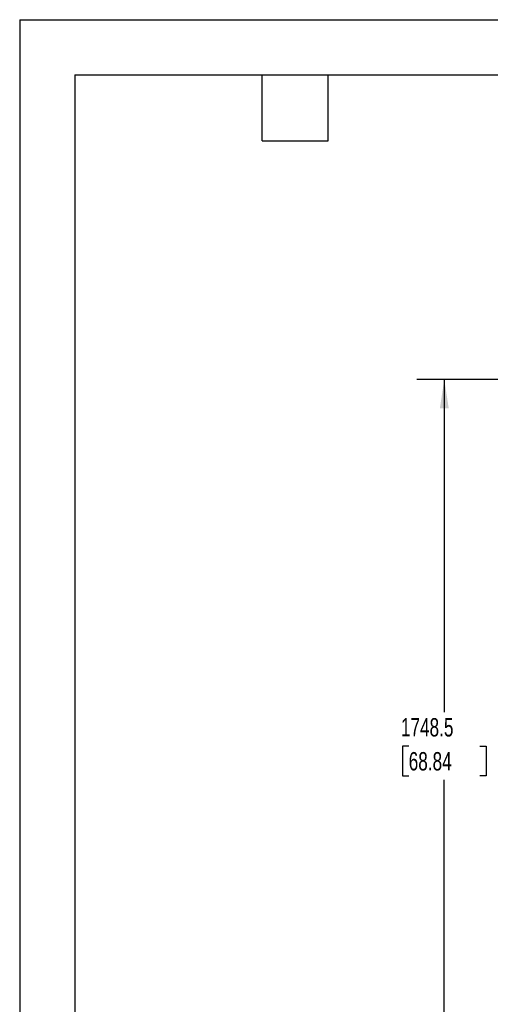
# Model space of a CAD drawing. Header units: millimetres. Extents: x 0 to 3912, y 0 to 3023.
# Tile 2 of 18: x 0 to 759, y 1434 to 3023. Entities that reach past the tile are written whole.
import ezdxf

# ---------------------------------------------------------------- set-up
doc = ezdxf.new("R2010")
doc.units = ezdxf.units.MM
doc.header["$LTSCALE"] = 14
doc.layers.add('DIMENSIONS', color=140, linetype='Continuous', lineweight=25)
doc.layers.add('TEXT', color=140, linetype='Continuous', lineweight=25)
doc.styles.add('SLDTEXTSTYLE0', font='TXT', dxfattribs={"width": 0.7})
doc.dimstyles.new('SLDDIMSTYLE1', dxfattribs={"dimtxt": 30.212109, "dimasz": 46.228, "dimexe": 0, "dimexo": 0.0625, "dimgap": 7.553027, "dimtad": 0, "dimtih": 1, "dimtoh": 1, "dimdec": 1, "dimrnd": 1e-09, "dimzin": 12, "dimdsep": 46, "dimtxsty": 'SLDTEXTSTYLE0', "dimsah": 1, "dimcen": 0.09, "dimadec": 0, "dimazin": 3, "dimtfac": 1, "dimtdec": 1, "dimtofl": 0, "dimtmove": 0, "dimatfit": 3, "dimfxl": 0, "dimfrac": 2, "dimtolj": 1, "dimtzin": 12, "dimarcsym": 0})

# ---------------------------------------------------------------- blocks, each defined once
blk = doc.blocks.new('_D_9')
at = {"layer": 'DIMENSIONS'}
for p, q in [((1163.2, 2442.1), (640.6, 2442.1)), ((685, 2442.1), (685, 1905.7)), ((627.6, 1850.9), (617.4, 1850.9)), ((617.4, 1850.9), (617.4, 1802.9)), ((742.5, 1850.9), (752.6, 1850.9)), ((752.6, 1850.9), (752.6, 1802.9)), ((617.4, 1802.9), (627.6, 1802.9)), ((685, 693.6), (685, 1796.1)), ((752.6, 1802.9), (742.5, 1802.9)), ((1118.9, 693.6), (640.6, 693.6))]:
    blk.add_line(p, q, dxfattribs=at)
for points in [[(685, 2442.1), (677.9, 2395.8), (692.2, 2395.8)], [(685, 693.6), (692.2, 739.8), (677.9, 739.8)]]:
    blk.add_solid(points, dxfattribs=at)
at = {"layer": 'DIMENSIONS', "char_height": 29.63, "attachment_point": 1, "style": 'SLDTEXTSTYLE0'}
for s, insert in [('1748.5', (615, 1895.9)), ('68.84', (627.6, 1841.1))]:
    blk.add_mtext(s, dxfattribs=dict(at, insert=insert))

msp = doc.modelspace()

# ---------------------------------------------------------------- linework, layer by layer
at = {"color": 7, "linetype": 'Continuous'}
for q in [(0.03, 0.04), (3911.63, 3022.64)]:
    msp.add_line((0.03, 3022.64), q, dxfattribs=at)
at = {"layer": 'TEXT'}
for p, q in [((88.9, 2933.7), (3822.7, 2933.7)), ((88.9, 2933.7), (88.9, 88.9)), ((391.16, 2827.02), (391.16, 2933.7)), ((497.84, 2827.02), (497.84, 2933.7)), ((391.16, 2827.02), (497.84, 2827.02))]:
    msp.add_line(p, q, dxfattribs=at)

# ---------------------------------------------------------------- dimensions: what is measured, and where the dimension line sits
at = {"layer": 'DIMENSIONS'}
dim = msp.add_linear_dim(base=(685.05, 2442.06), p1=(1136.69, 693.56), p2=(1180.94, 2442.06), angle=90, dimstyle='SLDDIMSTYLE1', dxfattribs=at)
dim.commit()
dim.dimension.update_dxf_attribs({"geometry": '_D_9', "text_midpoint": (685.05, 1850.9), "dimtype": 160})

doc.saveas('drawing.dxf')
